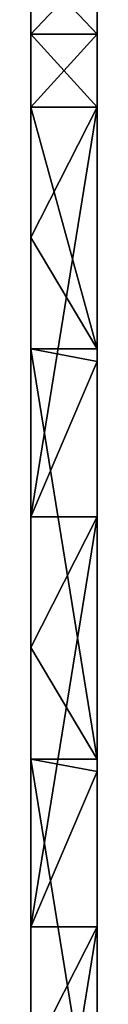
# Model space of a CAD drawing. Header units: millimetres. Extents: x -168 to 168, y -6 to 84.
# Tile 243 of 256: x 160 to 162, y 24 to 54. Entities that reach past the tile are written whole.
import ezdxf

# ---------------------------------------------------------------- set-up
doc = ezdxf.new("R2010")
doc.units = ezdxf.units.MM
doc.header["$LTSCALE"] = 65.185185
for name, color, linetype in [('240', 7, 'CONTINUOUS'), ('241', 7, 'CONTINUOUS'), ('242', 7, 'CONTINUOUS'), ('251', 7, 'CONTINUOUS'), ('252', 7, 'CONTINUOUS'), ('254', 7, 'CONTINUOUS')]:
    doc.layers.add(name, color=color, linetype=linetype)

msp = doc.modelspace()

# ---------------------------------------------------------------- linework, layer by layer
at = {"layer": '240', "linetype": 'CONTINUOUS'}
for points in [[(162, 43.628, -50), (162, 56.01, -49.041), (162, 43.628, -38.889), (162, 43.628, -50)], [(162, 55.636, -49.193), (162, 56.01, -49.041), (162, 43.628, -50), (162, 55.636, -49.193)], [(162, 56.01, -49.041), (162, 56.008, -36.756), (162, 43.628, -38.889), (162, 56.01, -49.041)], [(162, 56.008, 36.756), (162, 56.01, 49.041), (162, 43.628, 38.889), (162, 56.008, 36.756)], [(162, 56.01, 49.041), (162, 55.636, 49.193), (162, 43.628, 38.889), (162, 56.01, 49.041)], [(162, 56.008, -36.756), (162, 56.008, -24.504), (162, 43.628, -27.778), (162, 56.008, -36.756)], [(162, 43.628, -16.667), (162, 56.008, -12.252), (162, 43.628, -5.556), (162, 43.628, -16.667)], [(162, 56.008, -24.504), (162, 56.008, -12.252), (162, 43.628, -16.667), (162, 56.008, -24.504)], [(162, 43.628, -5.556), (162, 56.008), (162, 43.628, 5.556), (162, 43.628, -5.556)], [(162, 56.008, -12.252), (162, 56.008), (162, 43.628, -5.556), (162, 56.008, -12.252)], [(162, 43.628, 5.556), (162, 56.008, 12.252), (162, 43.628, 16.667), (162, 43.628, 5.556)], [(162, 43.628, -38.889), (162, 56.008, -36.756), (162, 43.628, -27.778), (162, 43.628, -38.889)], [(162, 43.628, -27.778), (162, 56.008, -24.504), (162, 43.628, -16.667), (162, 43.628, -27.778)], [(162, 43.628, 27.778), (162, 56.008, 36.756), (162, 43.628, 38.889), (162, 43.628, 27.778)], [(162, 56.008, 24.504), (162, 56.008, 36.756), (162, 43.628, 27.778), (162, 56.008, 24.504)], [(162, 56.008), (162, 56.008, 12.252), (162, 43.628, 5.556), (162, 56.008)], [(162, 43.628, 16.667), (162, 56.008, 24.504), (162, 43.628, 27.778), (162, 43.628, 16.667)], [(162, 56.008, 12.252), (162, 56.008, 24.504), (162, 43.628, 16.667), (162, 56.008, 12.252)], [(162, 55.636, 49.193), (162, 53.51, 49.796), (162, 43.628, 38.889), (162, 55.636, 49.193)], [(162, 53.51, -49.796), (162, 55.636, -49.193), (162, 43.628, -50), (162, 53.51, -49.796)], [(162, 53.51, 49.796), (162, 51.309, 50), (162, 43.628, 38.889), (162, 53.51, 49.796)], [(162, 51.309, -50), (162, 53.51, -49.796), (162, 43.628, -50), (162, 51.309, -50)], [(162, 43.628, 38.889), (162, 51.309, 50), (162, 44.008, 50), (162, 43.628, 38.889)], [(162, 43.628, 50), (162, 43.628, 38.889), (162, 44.008, 50), (162, 43.628, 50)], [(162, 31.248, 38.889), (162, 43.628, 50), (162, 31.628, 50), (162, 31.248, 38.889)], [(162, 31.248, -27.778), (162, 43.628, -16.667), (162, 31.248, -16.667), (162, 31.248, -27.778)], [(162, 43.628, -16.667), (162, 43.628, -5.556), (162, 31.248, -16.667), (162, 43.628, -16.667)], [(162, 31.248, -38.889), (162, 43.628, -27.778), (162, 31.248, -27.778), (162, 31.248, -38.889)], [(162, 43.628, -27.778), (162, 43.628, -16.667), (162, 31.248, -27.778), (162, 43.628, -27.778)], [(162, 31.248, -50), (162, 43.628, -38.889), (162, 31.248, -38.889), (162, 31.248, -50)], [(162, 38.941, -50), (162, 43.628, -38.889), (162, 31.248, -50), (162, 38.941, -50)], [(162, 43.628, -38.889), (162, 43.628, -27.778), (162, 31.248, -38.889), (162, 43.628, -38.889)], [(162, 43.628, -50), (162, 43.628, -38.889), (162, 38.941, -50), (162, 43.628, -50)], [(162, 31.248, 16.667), (162, 43.628, 27.778), (162, 31.248, 27.778), (162, 31.248, 16.667)], [(162, 43.628, 27.778), (162, 43.628, 38.889), (162, 31.248, 27.778), (162, 43.628, 27.778)], [(162, 31.248, 5.556), (162, 43.628, 16.667), (162, 31.248, 16.667), (162, 31.248, 5.556)], [(162, 43.628, 16.667), (162, 43.628, 27.778), (162, 31.248, 16.667), (162, 43.628, 16.667)], [(162, 31.248, -5.556), (162, 43.628, 5.556), (162, 31.248, 5.556), (162, 31.248, -5.556)], [(162, 43.628, 5.556), (162, 43.628, 16.667), (162, 31.248, 5.556), (162, 43.628, 5.556)], [(162, 31.248, -16.667), (162, 43.628, -5.556), (162, 31.248, -5.556), (162, 31.248, -16.667)], [(162, 31.248, 27.778), (162, 43.628, 38.889), (162, 31.248, 38.889), (162, 31.248, 27.778)], [(162, 43.628, 38.889), (162, 43.628, 50), (162, 31.248, 38.889), (162, 43.628, 38.889)], [(162, 43.628, -5.556), (162, 43.628, 5.556), (162, 31.248, -5.556), (162, 43.628, -5.556)], [(162, 31.248, 50), (162, 31.248, 38.889), (162, 31.628, 50), (162, 31.248, 50)], [(162, 18.868, -5.556), (162, 31.248, 5.556), (162, 18.868, 5.556), (162, 18.868, -5.556)], [(162, 31.248, 5.556), (162, 31.248, 16.667), (162, 18.868, 5.556), (162, 31.248, 5.556)], [(162, 18.868, -16.667), (162, 31.248, -5.556), (162, 18.868, -5.556), (162, 18.868, -16.667)], [(162, 31.248, -5.556), (162, 31.248, 5.556), (162, 18.868, -5.556), (162, 31.248, -5.556)], [(162, 18.868, -27.778), (162, 31.248, -16.667), (162, 18.868, -16.667), (162, 18.868, -27.778)], [(162, 31.248, -16.667), (162, 31.248, -5.556), (162, 18.868, -16.667), (162, 31.248, -16.667)], [(162, 18.868, -38.889), (162, 31.248, -27.778), (162, 18.868, -27.778), (162, 18.868, -38.889)], [(162, 31.248, -27.778), (162, 31.248, -16.667), (162, 18.868, -27.778), (162, 31.248, -27.778)], [(162, 18.868, -50), (162, 31.248, -38.889), (162, 18.868, -38.889), (162, 18.868, -50)], [(162, 26.561, -50), (162, 31.248, -38.889), (162, 18.868, -50), (162, 26.561, -50)], [(162, 31.248, -38.889), (162, 31.248, -27.778), (162, 18.868, -38.889), (162, 31.248, -38.889)], [(162, 31.248, -50), (162, 31.248, -38.889), (162, 26.561, -50), (162, 31.248, -50)], [(162, 18.868, 38.889), (162, 31.248, 50), (162, 19.248, 50), (162, 18.868, 38.889)], [(162, 18.868, 27.778), (162, 31.248, 38.889), (162, 18.868, 38.889), (162, 18.868, 27.778)], [(162, 31.248, 38.889), (162, 31.248, 50), (162, 18.868, 38.889), (162, 31.248, 38.889)], [(162, 18.868, 16.667), (162, 31.248, 27.778), (162, 18.868, 27.778), (162, 18.868, 16.667)], [(162, 31.248, 27.778), (162, 31.248, 38.889), (162, 18.868, 27.778), (162, 31.248, 27.778)], [(162, 18.868, 5.556), (162, 31.248, 16.667), (162, 18.868, 16.667), (162, 18.868, 5.556)], [(162, 31.248, 16.667), (162, 31.248, 27.778), (162, 18.868, 16.667), (162, 31.248, 16.667)]]:
    msp.add_3dface(points, dxfattribs=at)
at = {"layer": '241', "linetype": 'CONTINUOUS'}
for points in [[(162, 53.51, 49.796), (162, 55.636, 49.193), (160, 53.51, 49.796), (162, 53.51, 49.796)], [(160, 53.51, 49.796), (162, 55.636, 49.193), (160, 55.636, 49.193), (160, 53.51, 49.796)], [(162, 51.309, 50), (162, 53.51, 49.796), (160, 51.309, 50), (162, 51.309, 50)], [(160, 51.309, 50), (162, 53.51, 49.796), (160, 53.51, 49.796), (160, 51.309, 50)]]:
    msp.add_3dface(points, dxfattribs=at)
at = {"layer": '242', "linetype": 'CONTINUOUS'}
for points in [[(162, 44.008, 50), (160, 51.309, 50), (160, 47.377, 50), (162, 44.008, 50)], [(162, 44.008, 50), (162, 51.309, 50), (160, 51.309, 50), (162, 44.008, 50)], [(160, 44.008, 50), (162, 44.008, 50), (160, 47.377, 50), (160, 44.008, 50)], [(162, 31.628, 50), (160, 44.008, 50), (160, 34.997, 50), (162, 31.628, 50)], [(162, 43.628, 50), (162, 44.008, 50), (160, 44.008, 50), (162, 43.628, 50)], [(162, 31.628, 50), (162, 43.628, 50), (160, 44.008, 50), (162, 31.628, 50)], [(162, 31.628, 50), (160, 34.997, 50), (160, 31.628, 50), (162, 31.628, 50)], [(162, 19.248, 50), (160, 31.628, 50), (160, 22.616, 50), (162, 19.248, 50)], [(162, 19.248, 50), (162, 31.248, 50), (160, 31.628, 50), (162, 19.248, 50)], [(162, 31.248, 50), (162, 31.628, 50), (160, 31.628, 50), (162, 31.248, 50)]]:
    msp.add_3dface(points, dxfattribs=at)
at = {"layer": '251', "linetype": 'CONTINUOUS'}
for points in [[(162, 51.309, -50), (162, 43.628, -50), (160, 38.941, -50), (162, 51.309, -50)], [(160, 51.309, -50), (162, 51.309, -50), (160, 47.377, -50), (160, 51.309, -50)], [(160, 47.377, -50), (162, 51.309, -50), (160, 38.941, -50), (160, 47.377, -50)], [(162, 43.628, -50), (162, 38.941, -50), (160, 38.941, -50), (162, 43.628, -50)], [(162, 38.941, -50), (162, 31.248, -50), (160, 26.561, -50), (162, 38.941, -50)], [(160, 38.941, -50), (162, 38.941, -50), (160, 34.997, -50), (160, 38.941, -50)], [(160, 34.997, -50), (162, 38.941, -50), (160, 26.561, -50), (160, 34.997, -50)], [(162, 31.248, -50), (162, 26.561, -50), (160, 26.561, -50), (162, 31.248, -50)], [(162, 26.561, -50), (162, 18.868, -50), (160, 14.181, -50), (162, 26.561, -50)], [(162, 26.561, -50), (160, 14.181, -50), (160, 22.616, -50), (162, 26.561, -50)], [(160, 26.561, -50), (162, 26.561, -50), (160, 22.616, -50), (160, 26.561, -50)]]:
    msp.add_3dface(points, dxfattribs=at)
at = {"layer": '252', "linetype": 'CONTINUOUS'}
for points in [[(160, 55.636, -49.193), (162, 53.51, -49.796), (160, 53.51, -49.796), (160, 55.636, -49.193)], [(162, 55.636, -49.193), (162, 53.51, -49.796), (160, 55.636, -49.193), (162, 55.636, -49.193)], [(162, 51.309, -50), (160, 51.309, -50), (160, 53.51, -49.796), (162, 51.309, -50)], [(162, 53.51, -49.796), (162, 51.309, -50), (160, 53.51, -49.796), (162, 53.51, -49.796)]]:
    msp.add_3dface(points, dxfattribs=at)
at = {"layer": '254', "linetype": 'CONTINUOUS'}
for points in [[(160, 47.377, 50), (160, 57.616, 48.209), (160, 59.758, 46.818), (160, 47.377, 50)], [(160, 59.758, -46.818), (160, 47.377, -38.889), (160, 59.755, -39.625), (160, 59.758, -46.818)], [(160, 59.758, -46.818), (160, 57.616, -48.209), (160, 47.377, -38.889), (160, 59.758, -46.818)], [(160, 47.377, 50), (160, 59.758, 46.818), (160, 59.755, 39.625), (160, 47.377, 50)], [(160, 59.755, -35.375), (160, 47.377, -27.778), (160, 59.757, -23.618), (160, 59.755, -35.375)], [(160, 59.757, 23.618), (160, 47.377, 27.778), (160, 59.755, 35.375), (160, 59.757, 23.618)], [(160, 47.377, 16.667), (160, 47.377, 27.778), (160, 59.757, 23.618), (160, 47.377, 16.667)], [(160, 59.757, -23.618), (160, 47.377, -16.667), (160, 59.757, -11.809), (160, 59.757, -23.618)], [(160, 47.377, -27.778), (160, 47.377, -16.667), (160, 59.757, -23.618), (160, 47.377, -27.778)], [(160, 59.757, -11.809), (160, 47.377, -5.556), (160, 59.757, 0), (160, 59.757, -11.809)], [(160, 47.377, -16.667), (160, 47.377, -5.556), (160, 59.757, -11.809), (160, 47.377, -16.667)], [(160, 59.757, 0), (160, 47.377, 5.556), (160, 59.757, 11.809), (160, 59.757, 0)], [(160, 47.377, -5.556), (160, 47.377, 5.556), (160, 59.757, 0), (160, 47.377, -5.556)], [(160, 59.757, 11.809), (160, 47.377, 16.667), (160, 59.757, 23.618), (160, 59.757, 11.809)], [(160, 47.377, 5.556), (160, 47.377, 16.667), (160, 59.757, 11.809), (160, 47.377, 5.556)], [(160, 59.755, -39.625), (160, 47.377, -38.889), (160, 59.394, -39.269), (160, 59.755, -39.625)], [(160, 59.394, -35.732), (160, 47.377, -27.778), (160, 59.755, -35.375), (160, 59.394, -35.732)], [(160, 59.755, 35.375), (160, 47.377, 38.889), (160, 59.394, 35.731), (160, 59.755, 35.375)], [(160, 47.377, 27.778), (160, 47.377, 38.889), (160, 59.755, 35.375), (160, 47.377, 27.778)], [(160, 59.394, 39.268), (160, 47.377, 50), (160, 59.755, 39.625), (160, 59.394, 39.268)], [(160, 59.394, -39.269), (160, 47.377, -38.889), (160, 58.916, -38.441), (160, 59.394, -39.269)], [(160, 58.916, -36.559), (160, 47.377, -27.778), (160, 59.394, -35.732), (160, 58.916, -36.559)], [(160, 58.916, 38.441), (160, 47.377, 38.889), (160, 59.394, 39.268), (160, 58.916, 38.441)], [(160, 59.394, 35.731), (160, 47.377, 38.889), (160, 58.916, 36.559), (160, 59.394, 35.731)], [(160, 47.377, 38.889), (160, 47.377, 50), (160, 59.394, 39.268), (160, 47.377, 38.889)], [(160, 58.75, -37.5), (160, 47.377, -27.778), (160, 58.916, -36.559), (160, 58.75, -37.5)], [(160, 58.916, -38.441), (160, 47.377, -27.778), (160, 58.75, -37.5), (160, 58.916, -38.441)], [(160, 47.377, -38.889), (160, 47.377, -27.778), (160, 58.916, -38.441), (160, 47.377, -38.889)], [(160, 58.75, 37.5), (160, 47.377, 38.889), (160, 58.916, 38.441), (160, 58.75, 37.5)], [(160, 58.916, 36.559), (160, 47.377, 38.889), (160, 58.75, 37.5), (160, 58.916, 36.559)], [(160, 55.636, 49.193), (160, 57.616, 48.209), (160, 47.377, 50), (160, 55.636, 49.193)], [(160, 57.616, -48.209), (160, 55.636, -49.193), (160, 47.377, -38.889), (160, 57.616, -48.209)], [(160, 53.51, 49.796), (160, 55.636, 49.193), (160, 47.377, 50), (160, 53.51, 49.796)], [(160, 55.636, -49.193), (160, 53.51, -49.796), (160, 47.377, -38.889), (160, 55.636, -49.193)], [(160, 51.309, 50), (160, 53.51, 49.796), (160, 47.377, 50), (160, 51.309, 50)], [(160, 53.51, -49.796), (160, 51.309, -50), (160, 47.377, -38.889), (160, 53.51, -49.796)], [(160, 51.309, -50), (160, 47.377, -50), (160, 47.377, -38.889), (160, 51.309, -50)], [(160, 34.997, -16.667), (160, 47.377, -27.778), (160, 34.997, -27.778), (160, 34.997, -16.667)], [(160, 47.377, -27.778), (160, 47.377, -38.889), (160, 34.997, -27.778), (160, 47.377, -27.778)], [(160, 34.997, -5.556), (160, 47.377, -16.667), (160, 34.997, -16.667), (160, 34.997, -5.556)], [(160, 34.997, -27.778), (160, 47.377, -38.889), (160, 34.997, -38.889), (160, 34.997, -27.778)], [(160, 34.997, 38.889), (160, 47.377, 27.778), (160, 34.997, 27.778), (160, 34.997, 38.889)], [(160, 47.377, 27.778), (160, 47.377, 16.667), (160, 34.997, 27.778), (160, 47.377, 27.778)], [(160, 47.377, 38.889), (160, 47.377, 27.778), (160, 34.997, 38.889), (160, 47.377, 38.889)], [(160, 47.377, -16.667), (160, 47.377, -27.778), (160, 34.997, -16.667), (160, 47.377, -16.667)], [(160, 34.997, 5.556), (160, 47.377, -5.556), (160, 34.997, -5.556), (160, 34.997, 5.556)], [(160, 47.377, -5.556), (160, 47.377, -16.667), (160, 34.997, -5.556), (160, 47.377, -5.556)], [(160, 34.997, 16.667), (160, 47.377, 5.556), (160, 34.997, 5.556), (160, 34.997, 16.667)], [(160, 47.377, 5.556), (160, 47.377, -5.556), (160, 34.997, 5.556), (160, 47.377, 5.556)], [(160, 34.997, 27.778), (160, 47.377, 16.667), (160, 34.997, 16.667), (160, 34.997, 27.778)], [(160, 47.377, 16.667), (160, 47.377, 5.556), (160, 34.997, 16.667), (160, 47.377, 16.667)], [(160, 34.997, 50), (160, 47.377, 38.889), (160, 34.997, 38.889), (160, 34.997, 50)], [(160, 34.997, 50), (160, 44.008, 50), (160, 47.377, 38.889), (160, 34.997, 50)], [(160, 44.008, 50), (160, 47.377, 50), (160, 47.377, 38.889), (160, 44.008, 50)], [(160, 47.377, -50), (160, 38.941, -50), (160, 34.997, -38.889), (160, 47.377, -50)], [(160, 47.377, -38.889), (160, 47.377, -50), (160, 34.997, -38.889), (160, 47.377, -38.889)], [(160, 38.941, -50), (160, 34.997, -50), (160, 34.997, -38.889), (160, 38.941, -50)], [(160, 34.997, 38.889), (160, 34.997, 27.778), (160, 22.616, 38.889), (160, 34.997, 38.889)], [(160, 22.616, 16.667), (160, 34.997, 5.556), (160, 22.616, 5.556), (160, 22.616, 16.667)], [(160, 22.616, 50), (160, 34.997, 38.889), (160, 22.616, 38.889), (160, 22.616, 50)], [(160, 22.616, 50), (160, 31.628, 50), (160, 34.997, 38.889), (160, 22.616, 50)], [(160, 31.628, 50), (160, 34.997, 50), (160, 34.997, 38.889), (160, 31.628, 50)], [(160, 34.997, 5.556), (160, 34.997, -5.556), (160, 22.616, 5.556), (160, 34.997, 5.556)], [(160, 22.616, 27.778), (160, 34.997, 16.667), (160, 22.616, 16.667), (160, 22.616, 27.778)], [(160, 34.997, 16.667), (160, 34.997, 5.556), (160, 22.616, 16.667), (160, 34.997, 16.667)], [(160, 22.616, 38.889), (160, 34.997, 27.778), (160, 22.616, 27.778), (160, 22.616, 38.889)], [(160, 34.997, 27.778), (160, 34.997, 16.667), (160, 22.616, 27.778), (160, 34.997, 27.778)], [(160, 22.616, -27.778), (160, 34.997, -38.889), (160, 22.616, -38.889), (160, 22.616, -27.778)], [(160, 22.616, -16.667), (160, 34.997, -27.778), (160, 22.616, -27.778), (160, 22.616, -16.667)], [(160, 34.997, -27.778), (160, 34.997, -38.889), (160, 22.616, -27.778), (160, 34.997, -27.778)], [(160, 22.616, -5.556), (160, 34.997, -16.667), (160, 22.616, -16.667), (160, 22.616, -5.556)], [(160, 34.997, -16.667), (160, 34.997, -27.778), (160, 22.616, -16.667), (160, 34.997, -16.667)], [(160, 22.616, 5.556), (160, 34.997, -5.556), (160, 22.616, -5.556), (160, 22.616, 5.556)], [(160, 34.997, -5.556), (160, 34.997, -16.667), (160, 22.616, -5.556), (160, 34.997, -5.556)], [(160, 34.997, -50), (160, 26.561, -50), (160, 22.616, -38.889), (160, 34.997, -50)], [(160, 34.997, -38.889), (160, 34.997, -50), (160, 22.616, -38.889), (160, 34.997, -38.889)], [(160, 26.561, -50), (160, 22.616, -50), (160, 22.616, -38.889), (160, 26.561, -50)]]:
    msp.add_3dface(points, dxfattribs=at)

doc.saveas('drawing.dxf')
